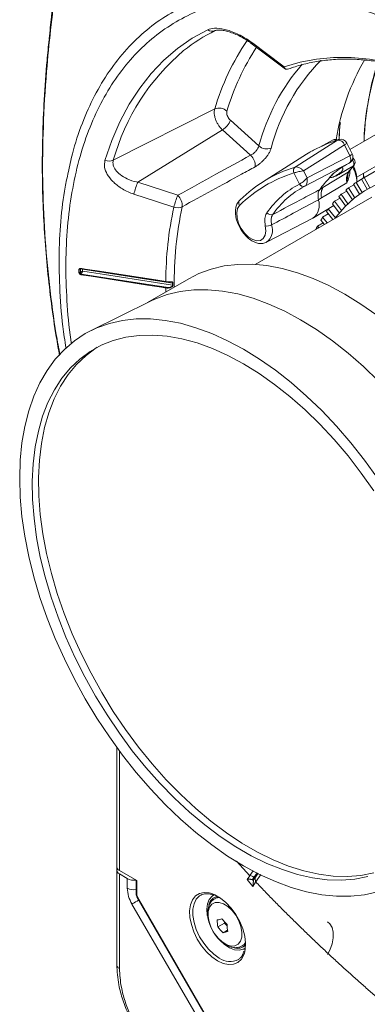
# Model space of a CAD drawing. Header units: millimetres. Extents: x 0 to 1118, y 0 to 864.
# Tile 148 of 248: x 710 to 730, y 101 to 155. Entities that reach past the tile are written whole.
import ezdxf

# ---------------------------------------------------------------- set-up
doc = ezdxf.new("R2010")
doc.units = ezdxf.units.MM

msp = doc.modelspace()

# ---------------------------------------------------------------- linework, layer by layer
at = {"color": 7, "linetype": 'Continuous', "lineweight": 15}
for p, q in [((723.145, 153.626), (725.048, 152.187)), ((734.503, 151.202), (728.586, 147.786)), ((728.955, 146.267), (736.069, 150.374)), ((715.597, 147.192), (721.163, 150.006)), ((722.021, 149.392), (723.589, 147.977)), ((721.591, 148.861), (716.939, 145.984)), ((723.136, 147.466), (721.591, 148.861)), ((727.657, 148.305), (726.932, 147.907)), ((726.391, 147.639), (726.205, 147.525)), ((726.412, 147.651), (726.411, 147.651)), ((726.619, 147.76), (726.578, 147.739)), ((728.58, 147.442), (728.284, 148.04)), ((728.709, 147.537), (728.413, 148.134)), ((726.205, 147.525), (723.787, 145.987)), ((728.813, 147.241), (728.745, 147.322)), ((729.217, 146.157), (731.57, 147.515)), ((729.368, 146.241), (731.721, 147.599)), ((725.573, 146.817), (725.575, 146.817)), ((726.036, 146.612), (726.231, 146.217)), ((725.511, 146.495), (725.514, 146.496)), ((725.813, 145.884), (725.511, 146.495)), ((728.496, 146.531), (727.1, 145.686)), ((728.923, 145.975), (729.222, 146.148)), ((728.965, 146), (728.959, 146.2)), ((729.538, 145.6), (729.217, 146.157)), ((729.368, 146.241), (729.684, 145.681)), ((716.939, 145.984), (719.132, 145.266)), ((725.813, 145.884), (725.83, 145.892)), ((726.105, 145.765), (726.082, 145.753)), ((726.11, 145.767), (726.105, 145.765)), ((726.927, 145.581), (726.927, 145.581)), ((728.418, 145.949), (727.024, 145.124)), ((728.108, 145.323), (728.408, 145.497)), ((728.721, 145.024), (728.368, 145.558)), ((728.503, 145.669), (728.802, 145.842)), ((728.503, 145.669), (728.851, 145.131)), ((729.118, 145.331), (728.78, 145.877)), ((728.923, 145.975), (729.256, 145.425)), ((729.789, 145.168), (723.388, 141.473)), ((726.851, 145.02), (726.851, 145.02)), ((727.739, 144.94), (728.042, 145.114)), ((727.739, 144.94), (728.116, 144.429)), ((728.349, 144.679), (727.982, 145.2)), ((728.108, 145.323), (728.471, 144.798)), ((726.58, 144.03), (727.695, 144.706)), ((727.398, 144.518), (727.704, 144.695)), ((727.398, 144.518), (727.788, 144.023)), ((728.003, 144.297), (727.622, 144.803)), ((724.011, 142.689), (726.552, 144.014)), ((727.189, 143.666), (726.988, 143.901)), ((727.086, 144.061), (727.395, 144.24)), ((727.086, 144.061), (727.342, 143.755)), ((727.645, 143.93), (727.291, 144.37)), ((726.717, 143.394), (726.715, 143.397)), ((726.802, 143.569), (727.117, 143.75)), ((726.802, 143.569), (726.876, 143.486)), ((713.772, 141.214), (713.731, 141.191)), ((713.731, 141.191), (713.731, 141.007)), ((713.731, 141.007), (713.772, 141.031)), ((713.825, 140.939), (718.485, 140.218)), ((713.825, 140.939), (713.825, 140.939)), ((719.74, 140.686), (717.468, 139.374)), ((718.479, 140.53), (718.499, 140.527)), ((718.499, 140.181), (718.479, 140.183)), ((718.485, 140.218), (718.505, 140.215)), ((717.632, 139.456), (714.386, 137.849)), ((715.788, 108.383), (715.788, 114.948)), ((715.788, 108.383), (715.788, 108.207)), ((715.788, 103.007), (715.788, 108.207)), ((715.934, 108.181), (716.891, 107.629)), ((723.272, 108.168), (723.097, 107.917)), ((715.934, 107.998), (715.934, 102.803)), ((716.362, 107.743), (715.934, 107.998)), ((716.362, 107.218), (716.362, 107.743)), ((716.855, 107.65), (716.855, 106.887)), ((716.891, 107.629), (716.891, 106.836)), ((722.942, 107.698), (723.087, 107.903)), ((723.248, 107.317), (722.942, 107.698)), ((723.097, 107.917), (723.087, 107.903)), ((723.318, 107.803), (723.24, 107.693)), ((723.24, 107.693), (723.281, 107.642)), ((723.281, 107.642), (723.362, 107.757)), ((723.362, 107.757), (723.318, 107.803)), ((723.417, 107.556), (723.702, 107.964)), ((723.406, 107.541), (723.248, 107.317)), ((723.417, 107.556), (723.406, 107.541)), ((716.897, 106.738), (720.57, 100.376)), ((716.917, 106.749), (720.59, 100.388)), ((720.464, 106.863), (720.397, 106.831)), ((721.148, 106.863), (721.03, 106.777)), ((721.052, 106.793), (721.076, 106.893)), ((721.314, 106.728), (721.164, 106.642)), ((720.14, 100.252), (716.621, 106.347)), ((721.33, 105.089), (721.701, 105.303)), ((721.618, 104.772), (721.866, 104.915)), ((721.695, 105.375), (721.701, 105.303)), ((721.701, 105.303), (721.847, 105.142)), ((722.664, 104.043), (722.642, 104.031)), ((722.664, 104.043), (722.813, 104.13)), ((722.715, 103.86), (722.848, 103.919))]:
    msp.add_line(p, q, dxfattribs=at)
at = {"color": 9, "linetype": 'Continuous', "lineweight": 15}
for p, q in [((728.028, 149.136), (727.993, 148.311)), ((729.339, 146.215), (729.329, 146.483)), ((729.333, 146.485), (729.343, 146.217)), ((718.482, 139.959), (718.479, 140.183)), ((715.934, 114.749), (715.934, 108.181)), ((723.087, 107.903), (722.359, 108.701)), ((723.498, 108.061), (723.318, 107.803)), ((723.362, 107.757), (723.555, 108.034))]:
    msp.add_line(p, q, dxfattribs=at)
at = {"color": 7, "linetype": 'Continuous', "lineweight": 15, "flags": 128}
for points in [[(715.14, 147.182), (715.518, 148.278), (715.963, 149.307), (716.473, 150.265), (717.046, 151.149), (717.681, 151.957), (718.376, 152.684), (719.127, 153.328), (719.933, 153.888), (720.79, 154.361)], [(723.251, 153.625), (723.998, 153.06), (724.98, 152.317)], [(725.575, 146.817), (726.093, 147.147), (727.906, 148.298)], [(727.906, 148.298), (727.961, 148.324), (727.965, 148.326)], [(728.284, 148.04), (727.166, 147.329), (726.036, 146.612)], [(726.231, 146.217), (727.411, 146.833), (728.58, 147.442)], [(728.546, 147.038), (728.578, 147.062), (728.604, 147.097), (728.622, 147.141), (728.631, 147.193), (728.631, 147.252), (728.623, 147.314), (728.605, 147.378), (728.58, 147.442)], [(728.546, 147.038), (728.104, 146.807), (726.11, 145.767)], [(728.772, 146.885), (728.427, 146.678), (728.067, 146.463)], [(727.614, 146.403), (727.664, 146.438), (727.667, 146.44)], [(727.788, 144.023), (727.829, 144.079), (728.299, 144.628), (728.82, 145.106), (729.389, 145.511), (730.003, 145.84), (730.658, 146.091), (731.351, 146.264), (732.078, 146.356), (732.836, 146.369), (733.62, 146.301), (734.427, 146.153), (735.252, 145.926), (736.09, 145.621), (736.937, 145.239), (737.788, 144.784)], [(726.927, 145.581), (727.017, 145.635), (727.1, 145.686)], [(718.921, 144.618), (717.973, 144.928), (716.727, 145.335)], [(727.024, 145.124), (726.94, 145.073), (726.851, 145.02)], [(722.529, 144.712), (722.42, 144.542), (722.373, 144.31), (722.392, 144.035), (722.475, 143.74), (722.615, 143.45), (722.802, 143.188), (723.018, 142.976), (723.248, 142.831), (723.47, 142.766), (723.668, 142.787), (723.824, 142.89), (723.927, 143.068), (723.966, 143.307), (723.939, 143.585)], [(724.011, 142.689), (724.006, 142.686), (723.993, 142.68)], [(713.819, 141.251), (713.867, 141.244), (714.06, 141.214), (714.833, 141.094), (717.924, 140.616), (718.479, 140.53)], [(713.821, 141.24), (717.083, 140.736), (718.481, 140.52)], [(718.852, 140.44), (718.62, 140.476), (717.655, 140.625), (713.913, 141.204)], [(719.74, 140.686), (720.298, 140.968), (720.975, 141.218), (721.69, 141.387), (722.44, 141.475), (723.221, 141.482), (724.028, 141.407), (724.857, 141.251), (725.705, 141.014), (726.566, 140.699), (727.436, 140.306), (728.311, 139.837)], [(718.479, 140.183), (718.431, 140.191), (718.237, 140.221), (717.465, 140.34), (714.374, 140.818), (713.819, 140.904)], [(718.505, 140.215), (716.651, 140.502), (713.825, 140.939)], [(713.913, 141.102), (714.155, 141.064), (715.121, 140.915), (718.852, 140.338)], [(717.632, 139.456), (717.867, 139.565), (718.544, 139.814), (719.259, 139.983), (720.009, 140.072), (720.79, 140.078), (721.597, 140.003), (722.426, 139.847), (723.274, 139.611), (724.135, 139.295), (725.005, 138.902), (725.88, 138.434)], [(718.505, 140.521), (718.504, 140.519), (718.503, 140.517), (718.502, 140.517), (718.502, 140.517)], [(728.311, 139.837), (729.185, 139.296), (730.055, 138.684)], [(730.107, 107.018), (729.387, 106.856), (728.633, 106.775), (727.848, 106.775), (727.038, 106.855), (726.206, 107.015), (725.356, 107.255), (724.493, 107.574), (723.621, 107.969), (722.745, 108.439), (721.868, 108.981), (720.996, 109.593), (720.133, 110.271), (719.283, 111.012), (718.451, 111.812), (717.641, 112.667), (716.857, 113.573), (716.102, 114.526), (715.382, 115.519), (714.699, 116.549), (714.057, 117.609), (713.46, 118.696), (712.909, 119.802), (712.409, 120.923), (711.961, 122.052), (711.569, 123.184), (711.233, 124.314), (710.956, 125.434), (710.739, 126.541), (710.584, 127.627), (710.49, 128.689), (710.459, 129.719), (710.49, 130.713), (710.584, 131.666), (710.739, 132.572), (710.956, 133.429), (711.233, 134.23), (711.569, 134.971), (711.961, 135.65), (712.409, 136.263), (712.909, 136.806), (713.46, 137.277), (714.057, 137.673), (714.699, 137.993), (715.382, 138.234), (716.102, 138.396), (716.857, 138.477), (717.641, 138.478), (718.451, 138.398), (719.283, 138.237), (720.133, 137.997), (720.996, 137.679), (721.868, 137.283), (722.745, 136.814)], [(725.88, 138.434), (726.754, 137.892), (727.624, 137.281), (728.485, 136.602), (729.333, 135.86), (730.162, 135.059)], [(729.561, 107.858), (728.849, 107.717), (728.104, 107.658), (727.33, 107.68), (726.531, 107.784), (725.711, 107.968), (724.875, 108.233), (724.028, 108.577), (723.173, 108.997), (722.316, 109.492), (721.462, 110.058), (720.614, 110.694), (719.778, 111.394), (718.958, 112.155), (718.159, 112.974), (717.385, 113.846), (716.64, 114.765), (715.929, 115.728), (715.254, 116.728), (714.621, 117.76), (714.032, 118.819), (713.491, 119.899), (713, 120.993), (712.562, 122.097), (712.18, 123.203), (711.856, 124.306), (711.591, 125.4), (711.387, 126.479), (711.245, 127.537), (711.166, 128.568), (711.151, 129.567), (711.198, 130.527), (711.309, 131.445), (711.482, 132.314), (711.716, 133.131), (712.011, 133.89), (712.364, 134.587), (712.774, 135.22), (713.239, 135.783), (713.755, 136.275), (714.321, 136.692), (714.932, 137.032), (715.587, 137.294), (716.28, 137.475), (717.009, 137.575), (717.769, 137.594), (718.556, 137.531), (719.366, 137.387), (720.194, 137.161), (721.037, 136.857), (721.888, 136.475), (722.745, 136.017)], [(729.903, 108.056), (729.192, 107.915), (728.447, 107.855), (727.673, 107.877), (726.874, 107.981), (726.054, 108.166), (725.218, 108.431), (724.37, 108.775), (723.516, 109.195), (722.659, 109.69), (721.804, 110.256), (720.956, 110.891), (720.12, 111.592), (719.301, 112.353), (718.501, 113.172), (717.727, 114.043), (716.983, 114.963), (716.271, 115.925), (715.597, 116.925), (714.964, 117.958), (714.375, 119.017), (713.833, 120.096), (713.342, 121.191), (712.905, 122.294), (712.523, 123.401), (712.199, 124.504), (711.934, 125.598), (711.73, 126.677), (711.588, 127.735), (711.509, 128.766), (711.493, 129.764), (711.54, 130.725), (711.651, 131.643), (711.824, 132.512), (712.059, 133.329), (712.353, 134.088), (712.707, 134.785), (713.117, 135.417), (713.581, 135.981), (714.098, 136.472), (714.663, 136.889), (714.719, 136.925)], [(722.745, 136.814), (723.621, 136.271), (724.493, 135.66), (725.356, 134.982), (726.206, 134.241), (727.038, 133.441), (727.848, 132.585), (728.633, 131.679), (729.387, 130.727), (730.107, 129.733)], [(722.745, 136.017), (723.601, 135.486), (724.453, 134.885), (725.295, 134.217), (726.124, 133.485), (726.934, 132.694), (727.721, 131.849), (728.481, 130.953), (729.209, 130.011), (729.903, 129.029)], [(720.764, 105.686), (720.757, 105.725), (720.729, 106.059), (720.766, 106.355), (720.865, 106.597), (721.021, 106.771), (721.172, 106.852)], [(721.004, 106.919), (721.166, 106.855), (721.477, 106.676), (721.781, 106.428), (722.067, 106.121), (722.322, 105.769), (722.536, 105.385), (722.7, 104.985), (722.808, 104.586), (722.856, 104.204), (722.84, 103.855), (722.797, 103.656)], [(721.347, 104.478), (721.58, 104.262), (721.823, 104.113), (722.06, 104.04), (722.275, 104.049), (722.452, 104.139), (722.58, 104.304), (722.65, 104.532), (722.658, 104.808), (722.603, 105.114), (722.488, 105.428), (722.321, 105.729), (722.114, 105.996), (721.881, 106.212), (721.638, 106.361), (721.401, 106.434), (721.187, 106.425), (721.01, 106.335), (720.881, 106.17), (720.811, 105.942), (720.803, 105.665), (720.859, 105.36), (720.974, 105.046), (721.14, 104.745), (721.347, 104.478)], [(727.353, 105.363), (727.481, 105.259), (727.604, 105.059), (727.668, 104.797), (727.668, 104.489), (727.604, 104.154), (727.481, 103.81), (727.356, 103.565)], [(722.85, 103.945), (722.726, 103.865), (722.501, 103.808), (722.245, 103.834), (721.971, 103.942), (721.695, 104.126), (721.431, 104.375)], [(722.838, 103.841), (722.75, 103.867), (722.739, 103.87)]]:
    msp.add_lwpolyline(points, dxfattribs=at)
at = {"color": 9, "linetype": 'Continuous', "lineweight": 15, "flags": 128}
for points in [[(724.98, 152.317), (725.846, 152.575), (726.75, 152.746), (727.689, 152.831), (728.661, 152.829), (729.66, 152.74), (730.684, 152.564), (731.728, 152.303), (732.789, 151.956), (733.862, 151.527), (734.943, 151.015), (736.028, 150.423), (737.112, 149.754), (737.201, 149.696)], [(728.496, 146.531), (728.527, 146.554), (728.544, 146.575)], [(728.812, 146.919), (728.803, 146.909), (728.772, 146.885)], [(713.819, 141.251), (713.819, 141.247), (713.819, 141.244), (713.82, 141.242), (713.821, 141.241), (713.821, 141.24)], [(718.479, 140.53), (718.479, 140.527), (718.479, 140.524), (718.48, 140.521), (718.481, 140.52), (718.481, 140.52)], [(716.621, 106.347), (716.677, 106.379), (716.744, 106.418), (716.82, 106.462), (716.902, 106.509), (716.986, 106.558), (716.998, 106.564)], [(716.917, 106.749), (716.907, 106.743), (716.9, 106.739), (716.897, 106.738), (716.897, 106.738)], [(721.321, 103.226), (721.012, 103.441), (720.715, 103.72), (720.443, 104.051), (720.207, 104.421), (720.017, 104.815), (719.88, 105.216), (719.802, 105.608), (719.787, 105.976), (719.834, 106.304), (719.942, 106.578), (720.106, 106.788), (720.32, 106.924), (720.575, 106.982), (720.861, 106.959), (721.004, 106.919)], [(720.397, 106.831), (720.332, 106.791), (720.154, 106.61), (720.031, 106.362), (719.968, 106.057), (719.968, 105.707), (720.031, 105.329), (720.154, 104.938), (720.332, 104.553), (720.557, 104.189), (720.819, 103.863), (721.107, 103.589), (721.408, 103.378)], [(721.171, 106.646), (721.225, 106.672), (721.423, 106.712)], [(722.797, 103.656), (722.762, 103.552), (722.625, 103.309), (722.435, 103.135), (722.199, 103.037), (721.927, 103.02), (721.63, 103.084), (721.321, 103.226)]]:
    msp.add_lwpolyline(points, dxfattribs=at)
at = {"color": 7, "linetype": 'Continuous', "lineweight": 15}
for centre, radius, start, end in [((725.34, 145.8), 9.464, 115.963, 128.4345), ((721.037, 154.67), 0.395, 231.3735, 293.9013), ((740.587, 146.233), 12.932, 149.8914, 170.6625), ((721.407, 149.425), 0.631, 47.2018, 112.8029), ((721.027, 149.759), 1.061, 302.1289, 339.7234), ((730.193, 141.014), 7.635, 107.4307, 117.9163), ((727.778, 148.086), 0.25, 58.6468, 118.7241), ((727.914, 147.904), 0.395, 20.1476, 91.1437), ((728.077, 147.968), 0.375, 26.3291, 107.4771), ((724.015, 148.449), 0.636, 227.8876, 292.9263), ((715.357, 147.734), 0.593, 248.6155, 293.9514), ((722.588, 146.887), 0.797, 356.2856, 46.566), ((728.373, 147.371), 0.375, 297.5482, 26.3291), ((728.621, 147.081), 0.25, 319.6936, 40.0111), ((727.83, 139.62), 7.542, 107.4076, 134.3409), ((725.731, 146.619), 0.253, 128.4757, 209.5419), ((725.734, 146.621), 0.252, 129.0218, 209.7518), ((730.663, 142.926), 4.625, 117.5751, 131.251), ((727.961, 146.548), 0.137, 321.385, 356.8683), ((732.844, 143.434), 5.337, 139.7191, 144.5417), ((726.938, 145.893), 2.03, 3.0239, 27.217), ((727.285, 146.11), 1.676, 3.0999, 26.9523), ((727.742, 139.378), 7.458, 107.4077, 134.3408), ((731.151, 142.578), 5.183, 135.3963, 144.5909), ((729.162, 146.144), 0.77, 149.8921, 194.7194), ((732.077, 141.204), 5.719, 118.274, 120.0047), ((722.125, 143.936), 5.576, 158.4581, 165.4718), ((728.105, 141.492), 4.954, 117.5639, 145.3804), ((726.021, 145.977), 0.228, 203.9383, 291.4373), ((726.036, 145.978), 0.223, 202.7726, 289.414), ((732.169, 141.08), 5.874, 128.623, 130.3235), ((732.091, 141.183), 5.745, 123.4668, 125.193), ((724.318, 143.219), 5.576, 158.4579, 165.469), ((718.581, 144.685), 0.801, 356.7056, 46.5175), ((722.688, 144.849), 0.21, 128.154, 220.9073), ((726.023, 144.719), 0.88, 306.8675, 20), ((732.549, 140.701), 6.411, 138.6135, 140.2178), ((732.32, 140.914), 6.098, 133.6882, 135.3465), ((737.848, 140.502), 19.369, 167.7335, 179.9177), ((719.124, 145.21), 0.626, 251.1128, 294.21), ((732.873, 140.447), 6.823, 143.3634, 144.9023), ((724.249, 144.469), 0.274, 216.2482, 292.0333), ((733.296, 140.166), 7.331, 147.9088, 149.3761), ((724.036, 144.095), 0.519, 259.2957, 298.1854), ((733.834, 139.867), 7.947, 152.2338, 153.6238), ((713.714, 141.225), 0.0383, 260.2909, 297.479), ((713.714, 141.041), 0.0384, 260.1695, 297.2337), ((713.887, 141.036), 0.115, 182.6051, 237.3947), ((713.984, 141.176), 0.23, 213.8117, 236.0763), ((713.914, 140.904), 0.0954, 158.7708, 179.8496), ((718.574, 140.183), 0.0953, 158.7657, 179.8573), ((718.612, 140.18), 0.113, 162.1079, 179.8802), ((718.858, 140.481), 0.0409, 260.8672, 288.7508), ((741.613, 140.389), 22.761, 179.8712, 180.1288), ((718.858, 140.379), 0.0412, 261.0863, 288.8178), ((742.08, 140.391), 23.209, 179.8738, 180.1262), ((718.165, 107.28), 1.803, 181.9562, 211.1438), ((721.452, 106.171), 0.62, 102.4706, 169.701), ((719.935, 111.414), 6.098, 282.9154, 285.4055), ((725.145, 105.595), 3.848, 181.8491, 187.5534), ((724.992, 108.373), 4.457, 219.5491, 225.0582), ((724.767, 107.927), 4.458, 219.5495, 225.0582), ((725.691, 105.343), 3.849, 181.8495, 187.5529), ((720.256, 110.711), 6.093, 282.9135, 285.4056), ((722.403, 104.522), 0.614, 252.8334, 317.7582)]:
    msp.add_arc(centre, radius, start, end, dxfattribs=at)
at = {"color": 9, "linetype": 'Continuous', "lineweight": 15}
for centre, radius, start, end in [((733.988, 146.237), 13.368, 145.7125, 163.622), ((723.199, 153.72), 0.108, 240.2138, 299.0164), ((727.274, 143.953), 12.118, 130.1681, 164.4964), ((734.517, 146.153), 13.219, 146.7738, 163.5892), ((734.658, 145.149), 10.744, 135.4612, 165.3655), ((734.395, 145.125), 11.177, 138.9543, 165.2186), ((727.706, 148.157), 0.156, 45.8577, 108.3123), ((728.177, 148.322), 0.302, 290.8835, 321.5928), ((728.472, 147.725), 0.302, 290.8835, 321.5928), ((728.518, 147.006), 0.282, 334.6346, 46.4577), ((728.785, 147.137), 0.108, 75.4087, 129.9721), ((728.359, 141.449), 4.869, 117.8803, 145.377), ((738.427, 140.522), 19.486, 167.8039, 180.8724), ((723.498, 143.348), 0.835, 307.9357, 20.3253), ((713.818, 141.216), 0.0455, 148.2033, 182.6118), ((713.867, 141.196), 0.0779, 143.9794, 161.3685), ((718.512, 140.525), 0.0134, 168.3954, 216.1669), ((716.716, 107.902), 0.77, 242.684, 280.3925), ((716.915, 106.892), 0.0601, 184.1409, 247.1795), ((722.385, 104.514), 0.547, 300.6591, 329.0978), ((722.002, 104.189), 1.005, 233.7818, 297.3118)]:
    msp.add_arc(centre, radius, start, end, dxfattribs=at)
at = {"color": 7, "linetype": 'Continuous', "lineweight": 15}
for centre, major_axis, ratio, start_param, end_param in [((716.288, 108.378), (0.5, -0.007), 0.567125, 3.150019, 3.935417), ((716.288, 108.202), (0.5, -0.008), 0.587275, 3.150628, 3.936026), ((716.716, 107.947), (0.5, -0.008), 0.587275, 3.936026, 5.002377), ((716.98, 106.785), (-0.063, 0.108), 0.577454, 0.785416, 1.570688)]:
    msp.add_ellipse(centre, major_axis=major_axis, ratio=ratio, start_param=start_param, end_param=end_param, dxfattribs=at)
at = {"color": 9, "linetype": 'Continuous', "lineweight": 15}
for points, knots in [([(715.934, 209.414), (715.931, 207.271), (715.923, 202.772), (715.86, 195.888), (715.757, 189.944), (715.628, 185.167), (715.52, 181.569), (715.377, 177.97), (715.1, 174.341), (714.652, 170.65), (714.064, 166.908), (713.531, 163.767), (712.964, 160.335), (712.515, 157.394), (712.143, 154.342), (711.897, 151.802), (711.732, 149.031), (711.697, 146.058), (711.815, 143.161), (712.077, 140.351), (712.363, 138.126), (712.6, 136.874), (712.671, 136.501)], [0, 0, 0, 0, 0.0896283, 0.1881669, 0.2866889, 0.335941, 0.3851761, 0.4344091, 0.483504, 0.5325985, 0.5817886, 0.630986, 0.6556623, 0.7162158, 0.7464797, 0.7767419, 0.8179334, 0.8591226, 0.9002837, 0.9414483, 0.9825712, 1, 1, 1, 1]), ([(713.126, 146.52), (713.196, 146.864), (713.39, 147.821), (713.871, 149.23), (714.546, 150.748), (715.363, 152.11), (716.319, 153.323), (717.403, 154.362), (718.594, 155.213), (719.891, 155.884), (721.302, 156.37), (722.804, 156.661), (724.371, 156.755), (726.005, 156.658), (727.711, 156.364), (729.612, 155.833), (731.696, 155.012), (733.787, 153.933), (735.724, 152.721), (737.506, 151.437), (739.279, 149.98), (741.015, 148.374), (742.685, 146.647), (744.295, 144.797), (745.847, 142.818), (747.314, 140.741), (748.673, 138.601), (749.931, 136.396), (751.087, 134.118), (752.121, 131.804), (753.017, 129.493), (753.782, 127.18), (754.413, 124.858), (754.897, 122.567), (755.23, 120.344), (755.415, 118.183), (755.45, 116.079), (755.33, 114.069), (755.06, 112.186), (754.644, 110.42), (754.077, 108.772), (753.364, 107.27), (752.521, 105.938), (751.549, 104.767), (750.441, 103.759), (749.214, 102.935), (747.89, 102.301), (746.463, 101.869), (745.345, 101.646), (744.679, 101.631), (744.554, 101.628)], [0, 0, 0, 0, 0.012001, 0.033444, 0.054258, 0.075073, 0.096489, 0.117906, 0.138712, 0.159518, 0.180924, 0.202331, 0.223144, 0.243957, 0.26537, 0.286784, 0.313007, 0.33952, 0.360348, 0.381175, 0.402605, 0.424035, 0.444871, 0.465708, 0.487148, 0.508588, 0.529422, 0.550256, 0.571694, 0.593131, 0.613968, 0.634805, 0.656246, 0.677688, 0.698533, 0.719379, 0.740831, 0.762283, 0.783136, 0.803989, 0.825449, 0.846909, 0.867789, 0.888669, 0.910155, 0.931642, 0.952569, 0.973495, 0.995031, 1, 1, 1, 1]), ([(737.852, 150.648), (737.72, 150.758), (737.01, 151.349), (735.699, 152.268), (733.785, 153.479), (731.723, 154.539), (729.685, 155.344), (727.831, 155.86), (726.161, 156.147), (724.545, 156.246), (722.998, 156.153), (721.531, 155.864), (720.151, 155.387), (718.868, 154.725), (717.692, 153.884), (716.634, 152.864), (715.698, 151.675), (714.89, 150.329), (714.218, 148.834), (713.689, 147.197), (713.302, 145.43), (713.062, 143.549), (712.965, 141.569), (713.037, 139.493), (713.151, 138.006), (713.283, 137.201), (713.294, 137.132)], [0, 0, 0, 0, 0.010098, 0.054044, 0.097834, 0.152584, 0.207335, 0.251087, 0.294996, 0.338905, 0.382657, 0.426377, 0.470252, 0.514127, 0.557846, 0.601555, 0.64542, 0.689284, 0.732993, 0.776714, 0.820592, 0.864469, 0.908191, 0.951963, 0.995892, 1, 1, 1, 1]), ([(730.135, 152.597), (730.049, 152.339), (729.808, 151.612), (729.557, 150.286), (729.386, 149.084), (729.364, 148.371), (729.36, 148.233)], [0, 0, 0, 0, 0.1976052, 0.5559967, 0.9144006, 1, 1, 1, 1]), ([(729.364, 148.235), (729.368, 148.372), (729.397, 149.264), (729.615, 150.76), (729.962, 151.998), (730.131, 152.598)], [0, 0, 0, 0, 0.085324, 0.556709, 1, 1, 1, 1]), ([(727.996, 148.311), (727.999, 148.512), (728.004, 148.842), (728.044, 149.149), (728.06, 149.269)], [0, 0, 0, 0, 0.60764, 1, 1, 1, 1]), ([(728.578, 146.619), (728.579, 146.609), (728.592, 146.505), (728.557, 146.298), (728.481, 146.092), (728.429, 145.975), (728.418, 145.95), (728.418, 145.949)], [0, 0, 0, 0, 0.042139, 0.44769, 0.881111, 0.996825, 1, 1, 1, 1]), ([(728.418, 145.949), (728.418, 145.95), (728.418, 145.956), (728.421, 145.986), (728.433, 146.119), (728.459, 146.256), (728.472, 146.37), (728.474, 146.382)], [0, 0, 0, 0, 0.00623, 0.044768, 0.202293, 0.914912, 1, 1, 1, 1]), ([(713.759, 141.231), (713.758, 141.231), (713.749, 141.227), (713.742, 141.219), (713.735, 141.208), (713.732, 141.199), (713.731, 141.192), (713.731, 141.191)], [0, 0, 0, 0, 0.086192, 0.482911, 0.574557, 0.909621, 1, 1, 1, 1]), ([(713.901, 141.228), (713.902, 141.226), (713.906, 141.219), (713.91, 141.211), (713.913, 141.204), (713.913, 141.204)], [0, 0, 0, 0, 0.266735, 0.965084, 1, 1, 1, 1])]:
    msp.add_open_spline(points, degree=3, knots=knots, dxfattribs=at)
at = {"color": 7, "linetype": 'Continuous', "lineweight": 15}
for points, knots in [([(712.082, 153.867), (712.101, 154.072), (712.188, 155.032), (712.5, 157.535), (712.929, 160.477), (713.48, 163.916), (713.994, 167.068), (714.553, 170.822), (714.982, 174.529), (715.311, 179.375), (715.45, 184.171), (715.614, 190.145), (715.715, 196.089), (715.778, 202.976), (715.785, 207.475), (715.788, 209.618)], [0, 0, 0, 0, 0.010878, 0.050906, 0.131031, 0.163708, 0.228918, 0.294144, 0.359207, 0.42442, 0.554895, 0.620157, 0.750698, 0.881254, 1, 1, 1, 1]), ([(720.79, 154.361), (720.814, 154.372), (720.941, 154.428), (721.281, 154.464), (721.882, 154.352), (722.599, 154.067), (723.026, 153.777), (723.251, 153.625)], [0, 0, 0, 0, 0.043915, 0.238658, 0.465251, 0.718753, 1, 1, 1, 1]), ([(721.195, 154.308), (721.195, 154.308), (721.195, 154.308), (721.236, 154.331), (721.227, 154.318), (721.381, 154.346), (721.568, 154.331), (721.815, 154.286), (722.098, 154.199), (722.406, 154.073), (722.721, 153.91), (722.97, 153.756), (723.103, 153.655), (723.144, 153.624)], [0, 0, 0, 0, 0.000001, 0.000002, 0.093794, 0.189612, 0.291179, 0.402803, 0.523314, 0.653351, 0.791475, 0.935724, 1, 1, 1, 1]), ([(712.072, 153.823), (712.033, 153.44), (711.921, 152.328), (711.799, 150.544), (711.71, 148.506), (711.689, 146.585), (711.731, 144.755), (711.827, 142.952), (711.978, 141.141), (712.192, 139.308), (712.414, 137.747), (712.585, 136.812), (712.647, 136.476)], [0, 0, 0, 0, 0.061745, 0.179424, 0.291546, 0.398911, 0.502236, 0.604799, 0.712742, 0.82315, 0.93631, 1, 1, 1, 1]), ([(725.39, 152.26), (725.421, 152.272), (725.7, 152.374), (726.25, 152.521), (727.055, 152.671), (727.89, 152.746), (728.752, 152.751), (729.638, 152.684), (730.544, 152.546), (731.469, 152.338), (732.41, 152.06), (733.364, 151.714), (734.328, 151.299), (735.298, 150.817), (736.271, 150.274), (736.92, 149.859), (737.244, 149.652)], [0, 0, 0, 0, 0.009533, 0.086823, 0.163937, 0.240788, 0.317369, 0.393705, 0.469833, 0.5458, 0.621649, 0.697419, 0.773141, 0.848838, 0.924528, 1, 1, 1, 1]), ([(725.05, 152.185), (725.049, 152.186), (725.019, 152.212), (724.996, 152.258), (724.981, 152.317), (724.98, 152.317)], [0, 0, 0, 0, 0.026833, 0.993301, 1, 1, 1, 1]), ([(725.379, 152.261), (725.378, 152.261), (725.283, 152.219), (725.171, 152.19), (725.059, 152.185), (725.05, 152.185)], [0, 0, 0, 0, 0.006572, 0.922797, 1, 1, 1, 1]), ([(721.591, 148.861), (721.571, 148.879), (721.551, 148.898), (721.513, 148.937), (721.494, 148.958), (721.439, 149.022), (721.404, 149.068), (721.34, 149.164), (721.31, 149.214), (721.257, 149.318), (721.234, 149.371), (721.194, 149.477), (721.178, 149.53), (721.153, 149.635), (721.145, 149.687), (721.136, 149.786), (721.135, 149.834), (721.143, 149.925), (721.151, 149.967), (721.163, 150.006)], [0, 0, 0, 0, 0.0625, 0.0625, 0.125, 0.125, 0.25, 0.25, 0.375, 0.375, 0.5, 0.5, 0.625, 0.625, 0.75, 0.75, 0.875, 0.875, 1, 1, 1, 1]), ([(721.836, 149.888), (721.831, 149.866), (721.82, 149.815), (721.831, 149.713), (721.871, 149.594), (721.936, 149.479), (721.993, 149.421), (722.021, 149.392)], [0, 0, 0, 0, 0.148713, 0.361667, 0.574515, 0.78725, 1, 1, 1, 1]), ([(723.589, 147.977), (723.574, 147.937), (723.544, 147.857), (723.452, 147.723), (723.336, 147.599), (723.225, 147.513), (723.159, 147.478), (723.136, 147.466)], [0, 0, 0, 0, 0.221796, 0.443622, 0.665536, 0.887692, 1, 1, 1, 1]), ([(723.384, 146.835), (723.431, 146.861), (723.479, 146.891), (723.575, 146.957), (723.622, 146.994), (723.715, 147.072), (723.761, 147.114), (723.85, 147.203), (723.892, 147.249), (723.973, 147.343), (724.011, 147.392), (724.081, 147.49), (724.112, 147.539), (724.169, 147.636), (724.194, 147.684), (724.235, 147.776), (724.251, 147.82), (724.263, 147.863)], [0, 0, 0, 0, 0.125, 0.125, 0.25, 0.25, 0.375, 0.375, 0.5, 0.5, 0.625, 0.625, 0.75, 0.75, 0.875, 0.875, 1, 1, 1, 1]), ([(726.578, 147.739), (726.508, 147.702), (726.429, 147.659), (726.395, 147.641), (726.391, 147.639)], [0, 0, 0, 0, 0.881071, 1, 1, 1, 1]), ([(716.727, 145.335), (716.701, 145.344), (716.457, 145.426), (716.035, 145.63), (715.56, 146.004), (715.248, 146.405), (715.085, 146.815), (715.122, 147.06), (715.14, 147.182)], [0, 0, 0, 0, 0.028368, 0.259813, 0.465715, 0.649671, 0.824824, 1, 1, 1, 1]), ([(715.597, 147.192), (715.597, 147.192), (715.574, 147.106), (715.568, 146.925), (715.708, 146.644), (715.976, 146.378), (716.373, 146.148), (716.716, 146.023), (716.917, 145.99), (716.939, 145.984), (716.939, 145.984)], [0, 0, 0, 0, 0.000006, 0.166812, 0.336818, 0.520297, 0.730605, 0.970509, 0.999994, 1, 1, 1, 1]), ([(719.132, 145.266), (719.831, 145.65), (720.53, 146.034), (721.229, 146.418), (721.864, 146.767), (722.5, 147.117), (723.136, 147.466)], [0, 0, 0, 0, 0.0111922, 0.0111922, 0.0111922, 0.02137457, 0.02137457, 0.02137457, 0.02137457]), ([(723.384, 146.835), (723.134, 146.698), (722.884, 146.561), (722.634, 146.424), (721.55, 145.829), (720.465, 145.234), (719.381, 144.639)], [0, 0, 0, 0, 0.004, 0.004, 0.004, 0.02137351, 0.02137351, 0.02137351, 0.02137351]), ([(725.514, 146.496), (725.536, 146.503), (725.577, 146.516), (725.669, 146.54), (725.789, 146.568), (725.922, 146.594), (726.003, 146.607), (726.036, 146.612), (726.036, 146.612)], [0, 0, 0, 0, 0.169522, 0.329634, 0.537813, 0.79804, 0.996673, 1, 1, 1, 1]), ([(725.575, 146.817), (725.595, 146.821), (725.636, 146.829), (725.721, 146.815), (725.828, 146.774), (725.942, 146.702), (726.01, 146.64), (726.036, 146.612), (726.036, 146.612)], [0, 0, 0, 0, 0.169522, 0.329635, 0.537814, 0.798044, 0.996678, 1, 1, 1, 1]), ([(728.097, 146.54), (728.011, 146.475), (727.847, 146.349), (727.729, 146.296), (727.672, 146.27)], [0, 0, 0, 0, 0.522213, 1, 1, 1, 1]), ([(728.172, 146.783), (728.178, 146.777), (728.192, 146.759), (728.201, 146.722), (728.199, 146.678), (728.18, 146.63), (728.144, 146.582), (728.113, 146.555), (728.097, 146.54)], [0, 0, 0, 0, 0.088784, 0.240717, 0.384432, 0.529706, 0.76055, 1, 1, 1, 1]), ([(728.477, 146.382), (728.487, 146.431), (728.504, 146.514), (728.533, 146.558), (728.545, 146.576)], [0, 0, 0, 0, 0.603568, 1, 1, 1, 1]), ([(728.543, 146.572), (728.606, 146.659), (728.694, 146.778), (728.787, 146.889), (728.812, 146.919)], [0, 0, 0, 0, 0.730438, 1, 1, 1, 1]), ([(713.006, 136.86), (712.971, 137.071), (712.806, 138.043), (712.666, 139.718), (712.594, 141.844), (712.695, 143.846), (712.868, 145.407), (713.065, 146.256), (713.126, 146.52)], [0, 0, 0, 0, 0.059513, 0.274299, 0.489086, 0.697358, 0.905631, 1, 1, 1, 1]), ([(725.83, 145.892), (725.852, 145.902), (725.895, 145.922), (725.979, 145.978), (726.069, 146.049), (726.141, 146.117), (726.193, 146.172), (726.218, 146.2), (726.231, 146.217), (726.231, 146.217)], [0, 0, 0, 0, 0.181871, 0.351714, 0.581116, 0.779493, 0.867895, 0.996536, 1, 1, 1, 1]), ([(726.11, 145.767), (726.128, 145.78), (726.163, 145.804), (726.207, 145.878), (726.236, 145.975), (726.244, 146.071), (726.241, 146.15), (726.236, 146.192), (726.232, 146.217), (726.231, 146.217)], [0, 0, 0, 0, 0.181872, 0.351711, 0.581119, 0.779493, 0.867901, 0.996542, 1, 1, 1, 1]), ([(727.461, 146.218), (727.465, 146.229), (727.481, 146.275), (727.557, 146.349), (727.614, 146.403)], [0, 0, 0, 0, 0.257425, 1, 1, 1, 1]), ([(727.672, 146.27), (727.641, 146.259), (727.58, 146.238), (727.527, 146.233), (727.507, 146.239), (727.492, 146.238), (727.487, 146.237), (727.484, 146.235), (727.481, 146.234), (727.478, 146.232), (727.475, 146.23), (727.472, 146.228), (727.468, 146.224), (727.464, 146.22), (727.462, 146.218), (727.461, 146.218)], [0, 0, 0, 0, 0.32952, 0.637803, 0.883798, 0.923613, 0.936474, 0.950107, 0.955674, 0.96129, 0.965356, 0.969399, 0.976351, 0.994581, 1, 1, 1, 1]), ([(727.594, 146.37), (727.593, 146.369), (727.591, 146.365), (727.613, 146.393), (727.651, 146.425), (727.668, 146.44)], [0, 0, 0, 0, 0.166059, 0.626063, 1, 1, 1, 1]), ([(728.067, 146.463), (728.013, 146.431), (727.866, 146.346), (727.74, 146.29), (727.681, 146.273), (727.672, 146.27)], [0, 0, 0, 0, 0.3314516, 0.9010793, 1, 1, 1, 1]), ([(724.352, 144.215), (724.919, 144.516), (725.777, 144.971), (726.635, 145.427), (726.927, 145.581)], [0, 0, 0, 0, 0.660511, 1, 1, 1, 1]), ([(726.927, 145.581), (726.922, 145.573), (726.878, 145.508), (726.818, 145.34), (726.839, 145.131), (726.851, 145.02)], [0, 0, 0, 0, 0.060704, 0.500292, 1, 1, 1, 1]), ([(727.1, 145.686), (727.067, 145.621), (727.001, 145.492), (726.999, 145.278), (727.02, 145.151), (727.024, 145.124)], [0, 0, 0, 0, 0.43875, 0.8775, 1, 1, 1, 1]), ([(722.532, 144.993), (722.499, 144.956), (722.416, 144.864), (722.332, 144.672), (722.29, 144.421), (722.306, 144.136), (722.381, 143.832), (722.509, 143.529), (722.684, 143.246), (722.896, 142.998), (723.136, 142.799), (723.385, 142.666), (723.627, 142.61), (723.832, 142.613), (723.941, 142.664), (723.983, 142.684)], [0, 0, 0, 0, 0.049759, 0.125053, 0.203624, 0.286845, 0.371948, 0.456859, 0.541649, 0.626814, 0.712864, 0.800451, 0.878771, 0.95245, 1, 1, 1, 1]), ([(726.851, 145.02), (726.391, 144.773), (725.534, 144.312), (724.677, 143.851), (724.281, 143.638)], [0, 0, 0, 0, 0.53682, 1, 1, 1, 1]), ([(723.939, 143.585), (723.922, 143.728), (723.891, 143.993), (723.965, 144.211), (724.02, 144.295), (724.028, 144.307)], [0, 0, 0, 0, 0.499417, 0.9296, 1, 1, 1, 1]), ([(724.352, 144.215), (724.345, 144.206), (724.301, 144.138), (724.241, 143.964), (724.267, 143.752), (724.281, 143.638)], [0, 0, 0, 0, 0.0704024, 0.5005833, 1, 1, 1, 1]), ([(713.707, 141.187), (713.707, 141.21), (713.722, 141.23), (713.764, 141.252), (713.791, 141.255), (713.819, 141.251)], [0, 0, 0, 0, 0.5, 0.5, 1, 1, 1, 1]), ([(713.707, 141.003), (713.707, 141.017), (713.707, 141.031), (713.707, 141.044), (713.707, 141.092), (713.707, 141.139), (713.707, 141.187)], [0, 0, 0, 0, 0.0002, 0.0002, 0.0002, 0.0008996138, 0.0008996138, 0.0008996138, 0.0008996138]), ([(713.759, 141.231), (713.766, 141.235), (713.781, 141.242), (713.805, 141.243), (713.819, 141.241), (713.821, 141.24)], [0, 0, 0, 0, 0.411412, 0.883875, 1, 1, 1, 1]), ([(713.793, 141.221), (713.792, 141.221), (713.785, 141.22), (713.778, 141.217), (713.772, 141.214)], [0, 0, 0, 0, 0.140585, 1, 1, 1, 1]), ([(713.793, 141.221), (713.809, 141.226), (713.829, 141.227), (713.87, 141.221), (713.893, 141.214), (713.913, 141.204)], [0, 0, 0, 0, 0.5, 0.5, 1, 1, 1, 1]), ([(713.793, 141.048), (713.793, 141.077), (713.793, 141.105), (713.793, 141.134), (713.793, 141.163), (713.793, 141.192), (713.793, 141.221)], [0.0003266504, 0.0003266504, 0.0003266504, 0.0003266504, 0.0007500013, 0.0007500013, 0.0007500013, 0.0011733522, 0.0011733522, 0.0011733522, 0.0011733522]), ([(713.819, 140.904), (713.791, 140.909), (713.764, 140.92), (713.721, 140.956), (713.707, 140.98), (713.707, 141.003)], [0, 0, 0, 0, 0.5, 0.5, 1, 1, 1, 1]), ([(713.731, 141.007), (713.732, 141.001), (713.734, 140.988), (713.747, 140.97), (713.767, 140.955), (713.793, 140.943), (713.814, 140.94), (713.825, 140.939)], [0, 0, 0, 0, 0.17122, 0.345442, 0.533608, 0.750676, 1, 1, 1, 1]), ([(713.772, 141.031), (713.774, 141.032), (713.781, 141.036), (713.788, 141.043), (713.793, 141.048)], [0, 0, 0, 0, 0.27485, 1, 1, 1, 1]), ([(713.793, 141.048), (713.809, 141.061), (713.829, 141.072), (713.87, 141.091), (713.893, 141.098), (713.913, 141.102)], [0, 0, 0, 0, 0.5, 0.5, 1, 1, 1, 1]), ([(713.913, 141.102), (713.913, 141.101), (713.91, 141.096), (713.906, 141.086), (713.893, 141.061), (713.876, 141.027), (713.862, 140.998), (713.855, 140.985)], [0, 0, 0, 0, 0.00827, 0.173677, 0.283934, 0.673894, 1, 1, 1, 1]), ([(718.482, 140.52), (718.486, 140.519), (718.493, 140.518), (718.5, 140.517), (718.502, 140.517)], [0, 0, 0, 0, 0.70133, 1, 1, 1, 1]), ([(718.499, 140.527), (718.537, 140.523), (718.574, 140.52), (718.65, 140.519), (718.688, 140.52), (718.761, 140.518), (718.796, 140.516), (718.838, 140.5), (718.85, 140.493), (718.867, 140.471), (718.871, 140.458), (718.871, 140.442)], [0, 0, 0, 0, 0.25, 0.25, 0.5, 0.5, 0.75, 0.75, 0.875, 0.875, 1, 1, 1, 1]), ([(718.871, 140.34), (718.871, 140.324), (718.867, 140.307), (718.85, 140.274), (718.838, 140.259), (718.797, 140.219), (718.761, 140.202), (718.688, 140.18), (718.65, 140.175), (718.574, 140.173), (718.537, 140.176), (718.499, 140.181)], [0, 0, 0, 0, 0.125, 0.125, 0.25, 0.25, 0.5, 0.5, 0.75, 0.75, 1, 1, 1, 1]), ([(718.852, 140.44), (718.852, 140.454), (718.847, 140.467), (718.829, 140.486), (718.817, 140.492), (718.776, 140.506), (718.743, 140.508), (718.675, 140.511), (718.641, 140.511), (718.572, 140.514), (718.538, 140.517), (718.505, 140.521)], [0, 0, 0, 0, 0.125, 0.125, 0.25, 0.25, 0.5, 0.5, 0.75, 0.75, 1, 1, 1, 1]), ([(718.505, 140.215), (718.538, 140.21), (718.572, 140.208), (718.641, 140.207), (718.676, 140.209), (718.743, 140.224), (718.776, 140.236), (718.817, 140.267), (718.83, 140.28), (718.847, 140.308), (718.852, 140.324), (718.852, 140.338)], [0, 0, 0, 0, 0.25, 0.25, 0.5, 0.5, 0.75, 0.75, 0.875, 0.875, 1, 1, 1, 1]), ([(723.24, 107.693), (723.237, 107.693), (723.232, 107.695), (723.221, 107.696), (723.207, 107.698), (723.19, 107.699), (723.166, 107.701), (723.135, 107.702), (723.098, 107.703), (723.06, 107.704), (723.028, 107.704), (723.002, 107.703), (722.983, 107.702), (722.967, 107.701), (722.953, 107.7), (722.945, 107.699), (722.942, 107.698)], [0, 0, 0, 0, 0.0305071, 0.0721249, 0.1251601, 0.1815821, 0.2498995, 0.3749276, 0.4999166, 0.624955, 0.749858, 0.818172, 0.8747193, 0.9297381, 0.971477, 1, 1, 1, 1]), ([(723.318, 107.803), (723.314, 107.809), (723.304, 107.817), (723.268, 107.841), (723.241, 107.857), (723.184, 107.887), (723.156, 107.9), (723.116, 107.915), (723.104, 107.917), (723.097, 107.917)], [0, 0, 0, 0, 0.25, 0.25, 0.5, 0.5, 0.75, 0.75, 1, 1, 1, 1]), ([(723.281, 107.642), (723.281, 107.639), (723.282, 107.631), (723.283, 107.618), (723.284, 107.602), (723.284, 107.583), (723.283, 107.556), (723.281, 107.521), (723.277, 107.48), (723.273, 107.439), (723.268, 107.404), (723.263, 107.377), (723.26, 107.357), (723.256, 107.341), (723.252, 107.327), (723.249, 107.32), (723.248, 107.317)], [0, 0, 0, 0, 0.030507, 0.072125, 0.12516, 0.181582, 0.249899, 0.374928, 0.499917, 0.624955, 0.749858, 0.818172, 0.874719, 0.929738, 0.971477, 1, 1, 1, 1]), ([(723.406, 107.541), (723.408, 107.546), (723.41, 107.556), (723.408, 107.593), (723.405, 107.62), (723.393, 107.676), (723.386, 107.703), (723.372, 107.741), (723.366, 107.751), (723.362, 107.757)], [0, 0, 0, 0, 0.25, 0.25, 0.5, 0.5, 0.75, 0.75, 1, 1, 1, 1]), ([(759.424, 86.769), (759.334, 86.779), (759.152, 86.799), (758.879, 86.831), (758.606, 86.866), (758.332, 86.903), (758.057, 86.943), (757.781, 86.985), (757.505, 87.029), (757.229, 87.075), (756.952, 87.124), (756.674, 87.175), (756.396, 87.229), (756.117, 87.284), (755.837, 87.342), (755.557, 87.403), (754.996, 87.528), (754.152, 87.732), (753.019, 88.042), (751.879, 88.387), (750.351, 88.896), (748.427, 89.621), (746.488, 90.464), (744.932, 91.208), (743.763, 91.8), (742.592, 92.426), (741.635, 92.964), (740.893, 93.398), (740.365, 93.712), (739.838, 94.034), (739.311, 94.361), (738.785, 94.696), (738.258, 95.036), (737.732, 95.384), (737.207, 95.738), (736.681, 96.098), (736.156, 96.465), (735.633, 96.838), (735.109, 97.217), (734.587, 97.602), (734.066, 97.994), (733.545, 98.392), (733.025, 98.795), (732.507, 99.205), (731.989, 99.621), (731.472, 100.043), (730.957, 100.471), (730.443, 100.905), (729.93, 101.344), (729.419, 101.789), (728.91, 102.239), (728.401, 102.695), (727.895, 103.157), (727.389, 103.625), (726.886, 104.098), (726.384, 104.576), (725.885, 105.06), (725.387, 105.548), (724.892, 106.042), (724.398, 106.541), (723.906, 107.045), (723.58, 107.385), (723.417, 107.556)], [0, 0, 0, 0, 0.007954, 0.015906, 0.023856, 0.031805, 0.039754, 0.047701, 0.055649, 0.063597, 0.071544, 0.079493, 0.087442, 0.095393, 0.103346, 0.1113, 0.119256, 0.150993, 0.182712, 0.214432, 0.246171, 0.309622, 0.373077, 0.404815, 0.436535, 0.468254, 0.499992, 0.514286, 0.528574, 0.542858, 0.557139, 0.57142, 0.585701, 0.599985, 0.614273, 0.628568, 0.642861, 0.657148, 0.671431, 0.685712, 0.699992, 0.714274, 0.728559, 0.742848, 0.757144, 0.771436, 0.785722, 0.800005, 0.814286, 0.828566, 0.842849, 0.857134, 0.871424, 0.88572, 0.900011, 0.914297, 0.92858, 0.94286, 0.957141, 0.971423, 0.985709, 1, 1, 1, 1]), ([(716.855, 106.887), (716.855, 106.874), (716.857, 106.832), (716.874, 106.78), (716.893, 106.745), (716.897, 106.738)], [0, 0, 0, 0, 0.26386, 0.839554, 1, 1, 1, 1]), ([(720.458, 106.857), (720.522, 106.877), (720.655, 106.92), (720.86, 106.912), (721.002, 106.862), (721.05, 106.845)], [0, 0, 0, 0, 0.379901, 0.789639, 1, 1, 1, 1]), ([(721.179, 106.639), (721.152, 106.627), (721.054, 106.583), (720.93, 106.438), (720.821, 106.225), (720.768, 105.968), (720.772, 105.677), (720.835, 105.362), (720.954, 105.044), (721.117, 104.745), (721.253, 104.574), (721.319, 104.492)], [0, 0, 0, 0, 0.043019, 0.154054, 0.264555, 0.380515, 0.503378, 0.629834, 0.756219, 0.882265, 1, 1, 1, 1]), ([(721.319, 104.492), (721.32, 104.49), (721.331, 104.476), (721.343, 104.463), (721.354, 104.452)], [0, 0, 0, 0, 0.0978414, 1, 1, 1, 1]), ([(721.354, 104.452), (721.395, 104.409), (721.513, 104.285), (721.73, 104.12), (721.991, 103.992), (722.244, 103.941), (722.462, 103.952), (722.581, 104.009), (722.631, 104.033)], [0, 0, 0, 0, 0.107373, 0.310629, 0.517687, 0.701033, 0.874007, 1, 1, 1, 1]), ([(722.761, 103.748), (722.743, 103.688), (722.698, 103.543), (722.593, 103.393), (722.497, 103.328), (722.457, 103.301)], [0, 0, 0, 0, 0.296493, 0.705581, 1, 1, 1, 1]), ([(719.427, 96.704), (719.305, 96.778), (718.976, 96.98), (718.448, 97.408), (717.865, 98), (717.328, 98.681), (716.84, 99.437), (716.425, 100.248), (716.103, 101.086), (715.846, 102.028), (715.81, 102.646), (715.788, 103.007)], [0, 0, 0, 0, 0.063883, 0.173205, 0.282521, 0.391668, 0.500808, 0.61621, 0.728943, 0.841676, 1, 1, 1, 1]), ([(715.788, 103.007), (715.79, 102.988), (715.793, 102.95), (715.823, 102.896), (715.869, 102.845), (715.913, 102.817), (715.934, 102.803)], [0, 0, 0, 0, 0.250001, 0.5, 0.749996, 1, 1, 1, 1]), ([(715.934, 102.803), (715.954, 102.467), (715.989, 101.891), (716.227, 101.011), (716.526, 100.231), (716.911, 99.477), (717.364, 98.773), (717.865, 98.141), (718.41, 97.589), (718.904, 97.189), (719.211, 97.002), (719.324, 96.932)], [0, 0, 0, 0, 0.158412, 0.271114, 0.383835, 0.49919, 0.608333, 0.717478, 0.826751, 0.936005, 1, 1, 1, 1])]:
    msp.add_open_spline(points, degree=3, knots=knots, dxfattribs=at)
for points in [[(713.913, 141.204), (713.913, 141.187), (713.914, 141.153), (713.913, 141.119), (713.913, 141.102)], [(713.855, 140.985), (713.846, 140.966), (713.836, 140.95), (713.825, 140.939)]]:
    msp.add_open_spline(points, degree=3, dxfattribs=at)

doc.saveas('drawing.dxf')
